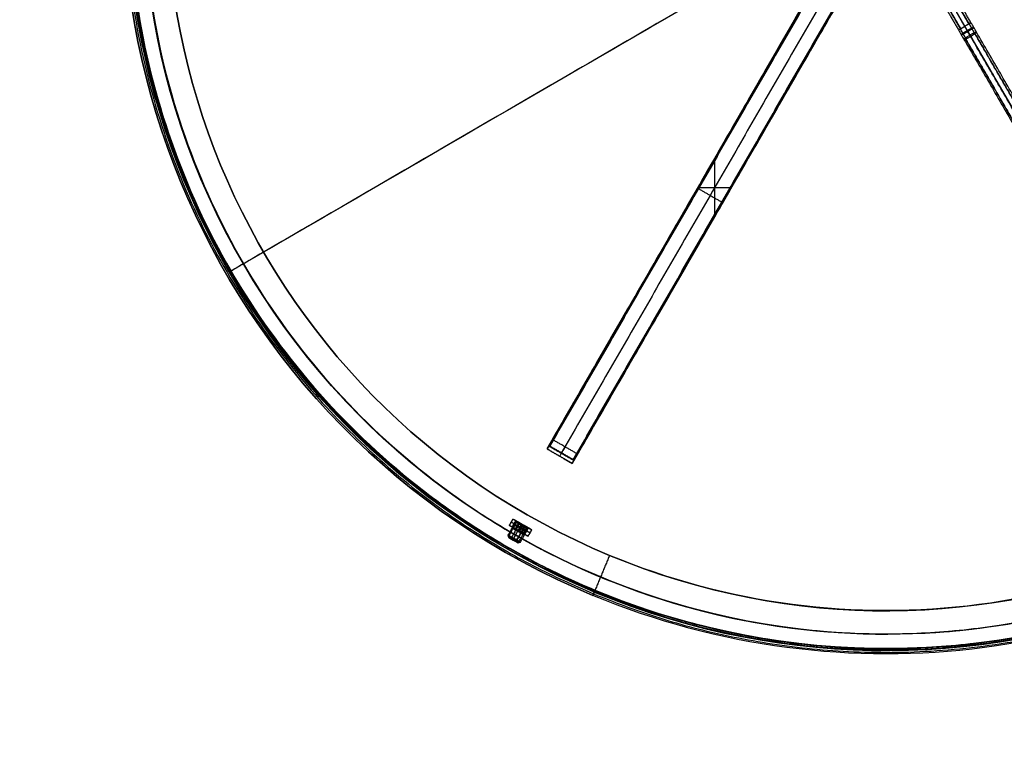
# Model space of a CAD drawing. Header units: millimetres. Extents: x -1649 to 240, y -242 to 238.
# Tile 38 of 256: x -240 to 33, y -242 to -38. Entities that reach past the tile are written whole.
import ezdxf

# ---------------------------------------------------------------- set-up
doc = ezdxf.new("R2010")
doc.units = ezdxf.units.MM
for name, color, linetype, true_color in [('BOMBILLA', 7, 'Continuous', 0xfff700), ('NEGRO', 7, 'Continuous', 0x292828), ('PANTALLA', 7, 'Continuous', 0xffffff)]:
    doc.layers.add(name, color=color, linetype=linetype, true_color=true_color)

# ---------------------------------------------------------------- blocks, each defined once
blk = doc.blocks.new('DOME M 29914')
at = {"layer": 'NEGRO', "extrusion": (0, 0, -1)}
for centre, radius, start, end in [((-12.5, 0, -253.25), 211.5, 292.5907, 112.5907), ((-12.5, 0, -253.5), 210, 329.8579, 149.8579), ((-12.5, 0, -253.25), 210.5, 292.5907, 112.5907), ((-12.5, 0, -253.5), 206, 329.8579, 149.8579), ((-12.5, 0, -247), 199.5, 292.5907, 112.5907), ((-12.5, 0, -258.5), 211.5, 292.5907, 112.5907), ((-12.5, 0, -248), 210.5, 292.5907, 112.5907), ((-12.5, 0, -258.5), 210.5, 292.5907, 112.5907), ((-12.5, 0, -259.5), 210, 329.8579, 149.8579), ((-12.5, 0, -247.5), 199.5, 292.5907, 112.5907), ((-12.5, 0, -259.5), 206, 329.8579, 149.8579), ((-12.5, 0, -248), 211.5, 112.5907, 292.5907), ((-12.5, 0, -258.5), 211.5, 112.5907, 292.5907), ((-12.5, 0, -253.25), 211.5, 112.5907, 292.5907), ((-12.5, 0, -258.5), 210.5, 112.5907, 292.5907), ((-12.5, 0, -253.25), 210.5, 112.5907, 292.5907), ((-12.5, 0, -247.5), 199.5, 112.5907, 292.5907), ((-12.5, 0, -247), 199.5, 112.5907, 292.5907), ((-12.5, 0, -259.5), 210, 149.8579, 329.8579), ((-12.5, 0, -253.5), 210, 149.8579, 329.8579), ((-12.5, 0, -259.5), 206, 149.8579, 329.8579), ((-12.5, 0, -253.5), 206, 149.8579, 329.8579)]:
    blk.add_arc(centre, radius, start, end, dxfattribs=at)
at = {"layer": 'NEGRO'}
for centre, radius, start, end in [((12.5, 0, 248), 211.5, 67.4093, 247.4093), ((12.5, 0, 246.5), 210, 67.4093, 247.4093), ((12.5, 0, 247.5), 210, 67.4093, 210.1421), ((12.5, 0, 247.5), 210, 67.4093, 210.1421), ((12.5, 0, 247.5), 206, 30.1421, 210.1421), ((12.5, 0, 246.5), 199.5, 67.4093, 247.4093), ((12.5, 0, 248), 210.5, 247.4093, 67.4093), ((12.5, 0, 246.5), 210, 247.4093, 67.4093), ((12.5, 0, 246.5), 199.5, 247.4093, 67.4093), ((12.5, 0, 247.5), 210, 247.4093, 30.1421), ((12.5, 0, 247.5), 210, 247.4093, 30.1421), ((12.5, 0, 247.5), 206, 210.1421, 30.1421), ((12.5, 0, 247.5), 210, 210.1421, 247.4093), ((12.5, 0, 247.5), 210, 210.1421, 247.4093)]:
    blk.add_arc(centre, radius, start, end, dxfattribs=at)
at = {"layer": 'NEGRO', "extrusion": (-0.502147, 0.864782, 9.92954e-17)}
blk.add_arc((-10.81, 259.5, -49.76), 2, 0, 90, dxfattribs=at)
at = {"layer": 'NEGRO', "extrusion": (0.502147, -0.864782, 9.92954e-17)}
blk.add_arc((10.81, 259.5, 49.76), 2, 180, 270, dxfattribs=at)
at = {"layer": 'NEGRO', "extrusion": (-0.502147, 0.864782, 1.63262e-27)}
blk.add_arc((-10.81, 259.5, -49.76), 2, 90, 180, dxfattribs=at)
at = {"layer": 'NEGRO', "extrusion": (-0.502147, 0.864782, -2.66622e-11)}
blk.add_arc((-10.81, 259.5, -49.76), 2, 180, 270, dxfattribs=at)
at = {"layer": 'NEGRO', "extrusion": (0.864782, 0.502147, 1.07482e-09)}
blk.add_arc((-49.76, 229.5, 10.81), 32, 90, 95.7899, dxfattribs=at)
at = {"layer": 'NEGRO', "extrusion": (-0.864782, -0.502147, -8.56e-10)}
blk.add_arc((49.76, 229.5, -10.81), 28, 84.2101, 90, dxfattribs=at)
at = {"layer": 'NEGRO', "extrusion": (-0.864782, -0.502147, 1.31122e-09)}
blk.add_arc((49.76, 229.5, -12.81), 30, 84.2101, 90, dxfattribs=at)
at = {"layer": 'NEGRO', "extrusion": (0.864782, 0.502147, 6.93313e-10)}
blk.add_arc((-49.76, 229.5, 8.81), 30, 90, 95.7899, dxfattribs=at)
at = {"layer": 'NEGRO', "extrusion": (0.499585, -0.860371, -0.100881)}
blk.add_arc((10.81, 263.35, 26.35), 2, 180, 270, dxfattribs=at)
at = {"layer": 'NEGRO', "extrusion": (-0.499585, 0.860371, 0.100881)}
for start, end in [(0, 90), (180, 270), (90, 180)]:
    blk.add_arc((-10.81, 263.35, -26.35), 2, start, end, dxfattribs=at)
at = {"layer": 'NEGRO', "extrusion": (0.866025, -0.5, -8.7767e-17)}
blk.add_arc((-171.71, 22.5, 6.83), 3, 90, 180, dxfattribs=at)
at = {"layer": 'NEGRO', "extrusion": (0.866025, -0.5, 0)}
blk.add_arc((-171.71, 22.5, 10.83), 3, 90, 180, dxfattribs=at)
at = {"layer": 'NEGRO', "extrusion": (-0.866025, 0.5, -2.83488e-11)}
blk.add_arc((171.71, 22.5, -14.83), 3, 360, 90, dxfattribs=at)
at = {"layer": 'NEGRO', "extrusion": (-0.49785, -0.867263, -6.98296e-15)}
for centre, radius, start in [((10.84, 253.5, 196.28), 3, 90), ((10.84, 253.5, 196.28), 2.03, 360), ((10.84, 253.5, 196.65), 1.65, 0)]:
    blk.add_arc(centre, radius, start, 180, dxfattribs=at)
at = {"layer": 'NEGRO', "extrusion": (-0.49785, -0.867263, -2.00229e-16)}
blk.add_arc((10.84, 253.5, 196.28), 2, 113.3345, 293.3345, dxfattribs=at)
at = {"layer": 'NEGRO', "extrusion": (-0.49785, -0.867263, 6.98296e-15)}
blk.add_arc((10.84, 253.5, 196.28), 2.02, 180, 0, dxfattribs=at)
at = {"layer": 'NEGRO', "extrusion": (0.49785, 0.867263, 0)}
for centre, radius, start, end in [((-10.84, 253.5, -198.28), 3, 0, 90), ((-10.84, 253.5, -198.53), 2, 246.6655, 66.6655), ((-10.84, 253.5, -198.28), 1.65, 180, 0), ((-10.84, 253.5, -198.28), 1.65, 0, 180), ((-10.84, 253.5, -197.46), 1.65, 180, 360), ((-10.84, 253.5, -197.46), 1.65, 0, 180), ((-10.84, 253.5, -198.53), 2, 66.6655, 246.6655), ((-10.84, 253.5, -196.46), 1.84, 180, 360), ((-10.84, 253.5, -196.46), 1.84, 0, 180), ((-10.84, 253.5, -196.65), 1.65, 180, 0), ((-10.84, 253.5, -198.28), 3, 90, 180), ((-10.84, 253.5, -201.03), 1.75, 246.6655, 66.6655), ((-10.84, 253.5, -201.03), 1.75, 66.6655, 246.6655)]:
    blk.add_arc(centre, radius, start, end, dxfattribs=at)
at = {"layer": 'NEGRO', "extrusion": (-0.49785, -0.867263, 0)}
for start, end in [(90, 180), (0, 90)]:
    blk.add_arc((10.84, 253.5, 197.28), 3, start, end, dxfattribs=at)
at = {"layer": 'NEGRO', "extrusion": (-0.49785, -0.867263, -2.05467e-14)}
blk.add_arc((10.84, 253.5, 196.28), 2, 293.3345, 113.3345, dxfattribs=at)
at = {"layer": 'NEGRO', "extrusion": (-0.49785, -0.867263, -2.35829e-15)}
blk.add_arc((10.84, 253.5, 196.28), 3, 0, 90, dxfattribs=at)
at = {"layer": 'NEGRO', "extrusion": (0.49785, 0.867263, -9.05263e-15)}
blk.add_arc((-10.84, 253.5, -200.78), 2, 246.6655, 66.6655, dxfattribs=at)
at = {"layer": 'NEGRO', "extrusion": (0.49785, 0.867263, 1.73923e-14)}
blk.add_arc((-10.84, 253.5, -201.28), 1.5, 246.6655, 66.6655, dxfattribs=at)
at = {"layer": 'NEGRO', "extrusion": (0.49785, 0.867263, 1.08136e-15)}
blk.add_arc((-10.84, 253.5, -201.28), 1.5, 66.6655, 246.6655, dxfattribs=at)
at = {"layer": 'NEGRO', "extrusion": (-0.49785, -0.867263, 8.59759e-15)}
blk.add_arc((10.84, 253.5, 200.78), 2, 293.3345, 113.3345, dxfattribs=at)
at = {"layer": 'NEGRO', "extrusion": (0.923272, -0.384146, 2.37574e-13)}
blk.add_arc((-205.2, 248, 11.54), 1.5, 180, 270, dxfattribs=at)
at = {"layer": 'NEGRO', "extrusion": (-0.923272, 0.384146, -6.12323e-17)}
blk.add_arc((205.2, 248, -11.54), 0.5, 270, 0, dxfattribs=at)
at = {"layer": 'NEGRO'}
for points, weights in [([(93.58, 194.87, 246.94), (-296.15, 357.02, 246.94), (-458.31, -32.71, 246.94), (-68.58, -194.87, 246.94)], [0.816490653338, 0.272163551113, 0.272163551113, 0.816490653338]), ([(93.31, 194.21, 247.65), (-295.12, 355.83, 247.65), (-456.73, -32.6, 247.65), (-68.31, -194.21, 247.65)], [0.816490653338, 0.272163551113, 0.272163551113, 0.816490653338]), ([(-68.58, -194.87, 246.94), (321.15, -357.02, 246.94), (483.31, 32.71, 246.94), (93.58, 194.87, 246.94)], [0.816490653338, 0.272163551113, 0.272163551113, 0.816490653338]), ([(-68.31, -194.21, 247.65), (320.12, -355.83, 247.65), (481.73, 32.6, 247.65), (93.31, 194.21, 247.65)], [0.816490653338, 0.272163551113, 0.272163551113, 0.816490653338]), ([(36.83, -37.91, 259.46), (36.8, -37.86, 258.29), (36.06, -38.24, 257.46), (35.04, -38.83, 257.46)], [0.955967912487, 0.769303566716, 0.769303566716, 0.955967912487]), ([(35.15, -39, 261.46), (36.16, -38.41, 261.46), (36.85, -37.96, 260.63), (36.83, -37.91, 259.46)], [0.955967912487, 0.769303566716, 0.769303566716, 0.955967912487]), ([(37.15, -39.63, 260.75), (36.62, -38.72, 260.86), (36.09, -37.81, 260.91), (35.56, -36.89, 260.91)], [0.816490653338, 0.815795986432, 0.815795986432, 0.816490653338]), ([(37.01, -39.39, 257.94), (36.52, -38.56, 258.04), (36.04, -37.73, 258.09), (35.56, -36.89, 258.09)], [0.816490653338, 0.815795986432, 0.815795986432, 0.816490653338]), ([(34.7, -41.05, 260.75), (34.17, -40.14, 260.86), (33.64, -39.23, 260.91), (33.11, -38.31, 260.91)], [0.816490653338, 0.815795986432, 0.815795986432, 0.816490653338]), ([(34.56, -40.81, 257.94), (34.08, -39.98, 258.04), (33.6, -39.15, 258.09), (33.11, -38.31, 258.09)], [0.816490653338, 0.815795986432, 0.815795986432, 0.816490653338]), ([(35.04, -38.83, 257.46), (34.03, -39.41, 257.46), (33.34, -39.87, 258.29), (33.37, -39.92, 259.46)], [0.955967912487, 0.769303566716, 0.769303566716, 0.955967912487]), ([(33.37, -39.92, 259.46), (33.4, -39.97, 260.63), (34.13, -39.59, 261.46), (35.15, -39, 261.46)], [0.955967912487, 0.769303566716, 0.769303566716, 0.955967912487])]:
    blk.add_rational_spline(points, weights, degree=3, dxfattribs=at)
for points in [[(-81.44, -154.71, 0.5), (3.01, -8.44, 0.5)], [(3.01, -8.44, 13), (-81.44, -154.71, 13)], [(-79.94, -152.11, 25.5), (3.01, -8.44, 25.5)], [(-80.75, -154.01), (1.75, -11.12)], [(1.75, -11.12, 0.5), (-80.75, -154.01, 0.5)], [(-80.75, -154.01, 0.25), (1.75, -11.12, 0.25)], [(5, -12.99, 0.5), (-77.5, -155.88, 0.5)], [(5, -12.99), (-77.5, -155.88)], [(9.94, -12.44, 0.5), (-74.51, -158.71, 0.5)], [(9.94, -12.44, 13), (-74.51, -158.71, 13)], [(9.94, -12.44, 25.5), (-73.01, -156.11, 25.5)], [(8.25, -14.87), (-74.25, -157.76)], [(-74.25, -157.76, 0.5), (8.25, -14.87, 0.5)], [(8.25, -14.87, 0.25), (-74.25, -157.76, 0.25)], [(31.26, -29.78, 257.95), (35.43, -36.97, 257.95)], [(35.56, -36.89, 260.91), (31.37, -29.68, 260.91)], [(36.06, -36.6, 259.5), (31.8, -29.26, 259.5)], [(28.35, -31.27, 259.5), (32.61, -38.61, 259.5)], [(28.93, -31.11, 260.91), (33.11, -38.31, 260.91)], [(33.24, -38.24, 257.95), (29.06, -31.05, 257.95)], [(30.19, -30.47, 261.5), (34.33, -37.6, 261.5)], [(34.33, -37.6, 257.5), (30.19, -30.47, 257.5)], [(87.41, -132.09, 247.39), (34.45, -40.89, 258.08)], [(88.71, -131.25, 246.66), (35.75, -40.05, 257.36)], [(35.96, -40.39, 261.34), (88.91, -131.6, 250.64)], [(37.01, -39.39, 257.94), (89.96, -130.59, 247.25)], [(90.11, -130.84, 250.06), (37.15, -39.63, 260.75)], [(90.54, -130.42, 248.65), (37.58, -39.22, 259.35)], [(34.12, -41.22, 259.35), (87.08, -132.43, 248.65)], [(34.58, -41.11, 260.61), (87.54, -132.31, 249.92)], [(-35, -74.28, 25.5), (-35, -90.28, 25.5)], [(-39.22, -81.58, 0.5), (-39.22, -81.58, 25.5)], [(-39.62, -82.28, 25.5), (-30.38, -82.28, 25.5)], [(-39.5, -82.56, 0.5), (-39.5, -82.56)], [(-39.5, -82.56, 0.5), (-33, -86.31, 0.5)], [(-39.5, -82.56), (-33, -86.31)], [(-33, -86.31), (-33, -86.31, 0.5)], [(-32.29, -85.58, 0.5), (-32.29, -85.58, 25.5)], [(-165.65, -103.44, 247.5), (-169.1, -105.45, 247.5)], [(-165.65, -103.44, 247.5), (-165.65, -103.44, 259.5)], [(-169.1, -105.45, 259.5), (-169.1, -105.45, 247.5)], [(-141.92, -126.32, 247.5), (-141.92, -126.32, 246.5)], [(-150.43, -133.28, 258.5), (-150.43, -133.28, 248)], [(-151.2, -133.92, 258.5), (-151.2, -133.92, 248)], [(-73.01, -156.11, 25.5), (-79.94, -152.11, 25.5)], [(-81.44, -154.71, 22.5), (-81.44, -154.71, 0.5)], [(-74.51, -158.71, 0.5), (-81.44, -154.71, 0.5)], [(-74.51, -158.71, 22.5), (-81.44, -154.71, 22.5)], [(-81.44, -154.71, 11.5), (-74.51, -158.71, 11.5)], [(-80.89, -153.76, 24.82), (-73.97, -157.76, 24.82)], [(-74.25, -157.76), (-80.75, -154.01)], [(-80.75, -154.01), (-80.75, -154.01, 0.5)], [(-80.75, -154.01, 0.5), (-74.25, -157.76, 0.5)], [(-74.25, -157.76, 0.25), (-80.75, -154.01, 0.25)], [(-77.98, -156.71, 22.5), (-77.98, -156.71, 0.5)], [(-77.5, -155.88), (-77.5, -155.88, 0.5)], [(-74.25, -157.76, 0.5), (-74.25, -157.76)], [(-74.51, -158.71, 0.5), (-74.51, -158.71, 22.5)], [(-92.22, -178.57, 254.05), (-89.98, -174.66, 254.05)], [(-91.91, -175.86, 247.5), (-90.92, -174.13, 247.5)], [(-90.92, -174.13, 253.5), (-91.91, -175.86, 253.5)], [(-91.91, -175.86, 250.5), (-90.92, -174.13, 250.5)], [(-90.15, -174.56, 255.62), (-91.15, -176.3, 255.62)], [(-90.92, -174.13, 247.5), (-90.92, -174.13, 253.5)], [(-85.71, -177.11, 247.5), (-90.92, -174.13, 247.5)], [(-90.92, -174.13, 252.03), (-89.52, -174.93, 252.03)], [(-89.93, -175.12, 253.5), (-90.07, -174.61, 253.5)], [(-95.85, -175.2, 259.5), (-95.85, -175.2, 247.5)], [(-91.98, -178.7, 252.36), (-89.74, -174.8, 252.36)], [(-91.91, -175.86, 253.5), (-91.91, -175.86, 247.5)], [(-91.91, -175.86, 247.5), (-86.71, -178.85, 247.5)], [(-91.91, -175.86, 252.03), (-89.96, -176.99, 252.03)], [(-91.41, -174.99, 247.5), (-91.41, -174.99, 253.5)], [(-86.21, -177.98, 247.5), (-91.41, -174.99, 247.5)], [(-89, -175.23, 255.34), (-91.24, -179.13, 255.34)], [(-90.74, -176.53, 253.5), (-89.93, -175.12, 253.5)], [(-90.7, -179.44, 251.51), (-88.46, -175.54, 251.51)], [(-90.22, -176.83, 252.22), (-89.41, -175.42, 252.22)], [(-90.22, -176.83, 254.78), (-89.41, -175.42, 254.78)], [(-89.2, -175.11, 253.31), (-90.2, -176.85, 253.31)], [(-90.2, -176.85, 253.31), (-88.58, -177.77, 254.11)], [(-90.04, -176.94, 252.89), (-90.2, -176.85, 253.31)], [(-90.12, -176.89, 253.1), (-89.12, -175.16, 253.1)], [(-88.5, -177.82, 253.9), (-90.12, -176.89, 253.1)], [(-90.04, -176.94, 252.89), (-89.04, -175.2, 252.89)], [(-88.43, -177.86, 253.69), (-90.04, -176.94, 252.89)], [(-89.91, -174.71, 252.71), (-89.12, -175.16, 253.1)], [(-89.87, -179.92, 251.66), (-87.63, -176.02, 251.66)], [(-89.76, -179.98, 255.28), (-87.52, -176.08, 255.28)], [(-89.7, -175.98, 253.31), (-88.09, -176.9, 254.11)], [(-89.7, -175.98, 253.31), (-89.54, -176.07, 252.89)], [(-89.54, -176.07, 252.89), (-87.93, -177, 253.69)], [(-89.41, -175.42, 252.22), (-89.43, -174.98, 251.93)], [(-89.41, -175.42, 254.78), (-89.43, -174.98, 255.07)], [(-88.39, -175.58, 253.71), (-89.39, -177.31, 253.71)], [(-89.23, -177.4, 253.29), (-89.39, -177.31, 253.71)], [(-88.31, -175.62, 256.5), (-89.31, -177.36, 256.5)], [(-88.31, -175.62, 247.5), (-89.31, -177.36, 247.5)], [(-89.31, -177.36, 256.5), (-89.31, -177.36, 255.15)], [(-89.31, -177.36, 251.85), (-89.31, -177.36, 247.5)], [(-88.24, -175.67, 253.29), (-89.23, -177.4, 253.29)], [(-89.2, -175.11, 253.31), (-87.59, -176.04, 254.11)], [(-89.04, -175.2, 252.89), (-89.2, -175.11, 253.31)], [(-89.2, -180.3, 252.25), (-86.96, -176.4, 252.25)], [(-87.43, -176.13, 253.69), (-89.04, -175.2, 252.89)], [(-89.03, -177.52, 251.88), (-88.22, -176.11, 251.88)], [(-89.03, -177.52, 255.12), (-88.22, -176.11, 255.12)], [(-89, -175.23, 255.34), (-88.39, -175.58, 253.71)], [(-88.86, -180.5, 253.92), (-86.62, -176.59, 253.92)], [(-87.59, -176.04, 254.11), (-88.58, -177.77, 254.11)], [(-88.5, -177.82, 253.9), (-87.51, -176.08, 253.9)], [(-87.43, -176.13, 253.69), (-88.43, -177.86, 253.69)], [(-88.31, -175.62, 256.5), (-88.31, -175.62, 255.52)], [(-88.31, -175.62, 251.48), (-88.31, -175.62, 247.5)], [(-88.24, -175.67, 253.29), (-87.63, -176.02, 251.66)], [(-88.22, -176.11, 251.88), (-87.97, -175.82, 251.51)], [(-88.22, -176.11, 255.12), (-87.97, -175.82, 255.49)], [(-88.09, -176.9, 254.11), (-87.93, -177, 253.69)], [(-88.05, -178.08, 252.72), (-87.24, -176.67, 252.72)], [(-88.05, -178.08, 254.28), (-87.24, -176.67, 254.28)], [(-87.07, -176.77, 253.5), (-87.88, -178.18, 253.5)], [(-86.66, -176.57, 255.82), (-87.66, -178.3, 255.82)], [(-87.59, -176.04, 254.11), (-87.43, -176.13, 253.69)], [(-87.51, -176.08, 253.9), (-86.72, -176.54, 254.29)], [(-87.24, -176.67, 252.72), (-86.77, -176.51, 252.55)], [(-87.24, -176.67, 254.28), (-86.77, -176.51, 254.45)], [(-87.11, -176.31, 252.03), (-85.71, -177.11, 252.03)], [(-86.56, -176.63, 253.5), (-87.07, -176.77, 253.5)], [(-86.71, -178.85, 253.5), (-85.71, -177.11, 253.5)], [(-85.71, -177.11, 247.5), (-86.71, -178.85, 247.5)], [(-86.71, -178.85, 250.5), (-85.71, -177.11, 250.5)], [(-85.71, -177.11, 253.5), (-85.71, -177.11, 247.5)], [(-97.95, -178.61, 259.5), (-97.95, -178.61, 247.5)], [(-92.05, -179.24, 253.91), (-92.22, -178.57, 254.05)], [(-92, -179.27, 252.91), (-89.61, -180.64, 254.09)], [(-91.87, -179.34, 252.65), (-91.98, -178.7, 252.36)], [(-91.24, -179.13, 255.34), (-91.32, -179.66, 254.88)], [(-91.32, -179.66, 254.88), (-90.29, -180.25, 252.12)], [(-90.91, -179.89, 252.01), (-90.7, -179.44, 251.51)], [(-90.29, -180.25, 252.12), (-89.87, -179.92, 251.66)], [(-90.21, -180.3, 254.83), (-89.76, -179.98, 255.28)], [(-88.67, -177.73, 252.03), (-86.71, -178.85, 252.03)], [(-88.58, -177.77, 254.11), (-88.43, -177.86, 253.69)], [(-86.71, -178.85, 247.5), (-86.71, -178.85, 253.5)], [(-86.21, -177.98, 247.5), (-86.21, -177.98, 253.5)], [(-89.79, -180.54, 252.57), (-89.2, -180.3, 252.25)], [(-89.53, -180.69, 253.81), (-88.86, -180.5, 253.92)], [(-64.14, -184.19, 246.5), (-68.17, -193.89, 246.5)], [(-64.14, -184.19, 247.5), (-68.17, -193.89, 247.5)], [(-64.14, -184.19, 246.5), (-64.14, -184.19, 247.5)], [(-68.36, -194.35, 258.5), (-68.75, -195.27, 258.5)], [(-68.75, -195.27, 258.5), (-68.75, -195.27, 248)], [(-68.36, -194.35, 248), (-68.36, -194.35, 258.5)], [(31.74, -198.57, 247.5), (31.74, -198.57, 246.5)], [(32.8, -209.52, 258.5), (32.8, -209.52, 248)], [(32.9, -210.51, 258.5), (32.9, -210.51, 248)]]:
    blk.add_open_spline(points, degree=1, dxfattribs=at)
at = {"layer": 'PANTALLA', "extrusion": (0, 0, -1)}
for radius in [210, 206]:
    blk.add_arc((-12.5, 0, -259.5), radius, 59.8579, 239.8579, dxfattribs=at)
at = {"layer": 'PANTALLA'}
for radius in [210, 206]:
    blk.add_arc((12.5, 0, 259.5), radius, 120.1421, 300.1421, dxfattribs=at)
at = {"layer": 'PANTALLA', "extrusion": (0.864782, 0.502147, 3.04917e-17)}
for radius in [210, 206]:
    blk.add_arc((-6.28, 259.5, 10.81), radius, 0, 180, dxfattribs=at)
at = {"layer": 'PANTALLA', "extrusion": (0.502147, -0.864782, 0)}
for radius, start, end in [(210, 358.5434, 180), (206, 358.5151, 180), (206, 180, 181.4849), (210, 180, 181.4566)]:
    blk.add_arc((10.81, 259.5, 6.28), radius, start, end, dxfattribs=at)
at = {"layer": 'PANTALLA'}
for points, knots in [([(-152.23, 130.13, 254.16), (-148.43, 134.95, 254.16), (-144.42, 139.59, 254.16), (-136, 148.52, 254.16), (-131.59, 152.8, 254.16), (-124.71, 158.91, 254.16), (-122.38, 160.9, 254.16), (-117.62, 164.77, 254.16), (-115.2, 166.66, 254.16), (-111.5, 169.4, 254.16), (-110.26, 170.3, 254.16), (-107.76, 172.08, 254.16), (-106.5, 172.95, 254.16), (-103.96, 174.67, 254.16), (-102.68, 175.52, 254.16), (-100.75, 176.77, 254.16), (-100.1, 177.18, 254.16), (-98.8, 178, 254.16), (-98.15, 178.4, 254.16), (-97.5, 178.81, 254.16), (-96.74, 179.27, 254.16), (-95.98, 179.73, 254.16), (-94.45, 180.65, 254.16), (-93.69, 181.1, 254.16), (-92.92, 181.55, 254.16), (-92.15, 181.99, 254.16), (-91.37, 182.43, 254.16), (-89.82, 183.31, 254.16), (-89.05, 183.74, 254.16), (-88.27, 184.17, 254.16), (-87.59, 184.54, 254.16), (-86.92, 184.9, 254.16), (-85.57, 185.62, 254.16), (-84.89, 185.98, 254.16), (-82.84, 187.04, 254.16), (-81.48, 187.73, 254.16), (-78.72, 189.08, 254.16), (-77.34, 189.74, 254.16), (-74.56, 191.04, 254.16), (-73.16, 191.67, 254.16), (-68.94, 193.51, 254.16), (-66.11, 194.68, 254.16), (-60.38, 196.9, 254.16), (-57.5, 197.94, 254.16), (-48.78, 200.88, 254.16), (-42.88, 202.59, 254.16), (-30.95, 205.48, 254.16), (-24.93, 206.66, 254.16), (-18.86, 207.58, 254.16), (-11.78, 208.65, 254.16), (-4.66, 209.35, 254.16), (9.64, 210.03, 254.16), (16.8, 210.01, 254.16), (38.24, 208.84, 254.16), (52.42, 206.6, 254.16), (66.27, 202.93, 254.16), (80.1, 199.27, 254.16), (93.52, 194.2, 254.16), (112.72, 184.6, 254.16), (118.95, 181.08, 254.16), (131.02, 173.42, 254.16), (136.86, 169.28, 254.16), (142.47, 164.86, 254.16), (152.84, 156.68, 254.16), (162.42, 147.55, 254.16), (179.72, 127.6, 254.16), (187.42, 116.83, 254.16), (194.05, 105.42, 254.16), (200.68, 94, 254.16), (206.21, 81.98, 254.16), (214.96, 57.06, 254.16), (218.15, 44.22, 254.16), (220.11, 31.16, 254.16), (221.17, 24.09, 254.16), (221.87, 16.97, 254.16), (222.54, 2.69, 254.16), (222.51, -4.47, 254.16), (221.32, -25.9, 254.16), (219.07, -40.07, 254.16), (215.4, -53.9, 254.16), (211.72, -67.74, 254.16), (206.64, -81.17, 254.16), (197.02, -100.37, 254.16), (193.49, -106.6, 254.16), (185.82, -118.68, 254.16), (181.67, -124.52, 254.16), (177.23, -130.13, 254.16), (173.43, -134.95, 254.16), (169.42, -139.59, 254.16), (161, -148.52, 254.16), (156.59, -152.8, 254.16), (149.71, -158.91, 254.16), (147.38, -160.9, 254.16), (142.62, -164.77, 254.16), (140.2, -166.66, 254.16), (136.5, -169.4, 254.16), (135.26, -170.3, 254.16), (132.76, -172.08, 254.16), (131.5, -172.95, 254.16), (128.96, -174.67, 254.16), (127.68, -175.52, 254.16), (125.75, -176.77, 254.16), (125.1, -177.18, 254.16), (123.8, -178, 254.16), (123.15, -178.4, 254.16), (122.5, -178.81, 254.16), (121.74, -179.27, 254.16), (120.98, -179.73, 254.16), (119.45, -180.65, 254.16), (118.69, -181.1, 254.16), (117.92, -181.55, 254.16), (117.15, -181.99, 254.16), (116.37, -182.43, 254.16), (114.82, -183.31, 254.16), (114.05, -183.74, 254.16), (113.27, -184.17, 254.16), (112.59, -184.54, 254.16), (111.92, -184.9, 254.16), (110.57, -185.62, 254.16), (109.89, -185.98, 254.16), (107.84, -187.04, 254.16), (106.48, -187.73, 254.16), (103.72, -189.08, 254.16), (102.34, -189.74, 254.16), (99.56, -191.04, 254.16), (98.16, -191.67, 254.16), (93.94, -193.51, 254.16), (91.11, -194.68, 254.16), (85.38, -196.9, 254.16), (82.5, -197.94, 254.16), (73.78, -200.88, 254.16), (67.88, -202.59, 254.16), (55.95, -205.48, 254.16), (49.93, -206.66, 254.16), (43.86, -207.58, 254.16), (36.78, -208.65, 254.16), (29.66, -209.35, 254.16), (15.36, -210.03, 254.16), (8.2, -210.01, 254.16), (-13.24, -208.84, 254.16), (-27.42, -206.6, 254.16), (-41.27, -202.93, 254.16), (-55.1, -199.27, 254.16), (-68.52, -194.2, 254.16), (-87.72, -184.6, 254.16), (-93.95, -181.08, 254.16), (-106.02, -173.42, 254.16), (-111.86, -169.28, 254.16), (-117.47, -164.86, 254.16), (-127.84, -156.68, 254.16), (-137.42, -147.55, 254.16), (-154.72, -127.6, 254.16), (-162.42, -116.83, 254.16), (-169.05, -105.42, 254.16), (-175.68, -94, 254.16), (-181.21, -81.98, 254.16), (-189.96, -57.06, 254.16), (-193.15, -44.22, 254.16), (-195.11, -31.16, 254.16), (-196.17, -24.09, 254.16), (-196.87, -16.97, 254.16), (-197.54, -2.69, 254.16), (-197.51, 4.47, 254.16), (-196.32, 25.9, 254.16), (-194.07, 40.07, 254.16), (-190.4, 53.9, 254.16), (-186.72, 67.74, 254.16), (-181.64, 81.17, 254.16), (-172.02, 100.37, 254.16), (-168.49, 106.6, 254.16), (-160.82, 118.68, 254.16), (-156.67, 124.52, 254.16), (-152.23, 130.13, 254.16)], [0, 0, 0, 0, 18.411041, 18.411041, 36.822081, 36.822081, 46.026496, 46.026496, 55.23091, 55.23091, 59.832979, 59.832979, 64.435048, 64.435048, 69.037117, 69.037117, 71.338109, 71.338109, 73.639152, 73.639152, 73.639152, 76.308455, 76.308455, 78.977839, 78.977839, 78.977839, 81.647142, 81.647142, 84.316526, 84.316526, 84.316526, 86.61742, 86.61742, 88.918366, 88.918366, 93.520448, 93.520448, 98.12253, 98.12253, 102.724612, 102.724612, 111.929052, 111.929052, 121.133492, 121.133492, 139.544585, 139.544585, 157.955677, 157.955677, 157.955677, 179.434085, 179.434085, 200.912493, 200.912493, 243.897399, 243.897399, 243.897399, 286.850818, 286.850818, 308.313513, 308.313513, 329.776207, 329.776207, 329.776207, 369.416201, 369.416201, 409.056195, 409.056195, 409.056195, 448.696188, 448.696188, 488.336182, 488.336182, 488.336182, 509.798877, 509.798877, 531.261571, 531.261571, 574.21499, 574.21499, 574.21499, 617.199897, 617.199897, 638.678304, 638.678304, 660.156712, 660.156712, 660.156712, 678.567753, 678.567753, 696.978793, 696.978793, 706.183208, 706.183208, 715.387622, 715.387622, 719.989691, 719.989691, 724.59176, 724.59176, 729.193829, 729.193829, 731.494821, 731.494821, 733.795864, 733.795864, 733.795864, 736.465167, 736.465167, 739.134551, 739.134551, 739.134551, 741.803854, 741.803854, 744.473238, 744.473238, 744.473238, 746.774132, 746.774132, 749.075078, 749.075078, 753.67716, 753.67716, 758.279242, 758.279242, 762.881324, 762.881324, 772.085764, 772.085764, 781.290204, 781.290204, 799.701297, 799.701297, 818.112389, 818.112389, 818.112389, 839.590797, 839.590797, 861.069205, 861.069205, 904.054111, 904.054111, 904.054111, 947.00753, 947.00753, 968.470225, 968.470225, 989.932919, 989.932919, 989.932919, 1029.572913, 1029.572913, 1069.212907, 1069.212907, 1069.212907, 1108.8529, 1108.8529, 1148.492894, 1148.492894, 1148.492894, 1169.955589, 1169.955589, 1191.418283, 1191.418283, 1234.371702, 1234.371702, 1234.371702, 1277.356609, 1277.356609, 1298.835016, 1298.835016, 1320.313424, 1320.313424, 1320.313424, 1320.313424]), ([(-149.09, 127.66, 254.16), (-145.37, 132.37, 254.16), (-141.43, 136.92, 254.16), (-133.19, 145.67, 254.16), (-128.87, 149.86, 254.16), (-122.14, 155.85, 254.16), (-119.85, 157.8, 254.16), (-115.19, 161.59, 254.16), (-112.82, 163.44, 254.16), (-109.2, 166.13, 254.16), (-107.99, 167.01, 254.16), (-105.54, 168.75, 254.16), (-104.3, 169.61, 254.16), (-101.81, 171.29, 254.16), (-100.56, 172.12, 254.16), (-98.67, 173.35, 254.16), (-98.04, 173.75, 254.16), (-96.77, 174.55, 254.16), (-96.13, 174.95, 254.16), (-95.49, 175.35, 254.16), (-94.73, 175.81, 254.16), (-93.97, 176.27, 254.16), (-92.44, 177.19, 254.16), (-91.68, 177.64, 254.16), (-90.91, 178.09, 254.16), (-90.14, 178.53, 254.16), (-89.37, 178.97, 254.16), (-87.82, 179.85, 254.16), (-87.04, 180.28, 254.16), (-86.26, 180.71, 254.16), (-85.6, 181.07, 254.16), (-84.94, 181.42, 254.16), (-83.61, 182.13, 254.16), (-82.94, 182.48, 254.16), (-80.94, 183.52, 254.16), (-79.6, 184.19, 254.16), (-76.91, 185.52, 254.16), (-75.55, 186.16, 254.16), (-72.82, 187.43, 254.16), (-71.45, 188.05, 254.16), (-67.33, 189.85, 254.16), (-64.55, 191, 254.16), (-58.94, 193.16, 254.16), (-56.12, 194.19, 254.16), (-47.57, 197.07, 254.16), (-41.8, 198.74, 254.16), (-30.11, 201.56, 254.16), (-24.21, 202.72, 254.16), (-18.27, 203.62, 254.16), (-11.33, 204.67, 254.16), (-4.34, 205.36, 254.16), (9.69, 206.03, 254.16), (16.71, 206.01, 254.16), (37.75, 204.86, 254.16), (51.66, 202.66, 254.16), (65.24, 199.06, 254.16), (78.81, 195.47, 254.16), (91.97, 190.5, 254.16), (110.81, 181.09, 254.16), (116.92, 177.63, 254.16), (128.76, 170.12, 254.16), (134.49, 166.06, 254.16), (140, 161.72, 254.16), (150.17, 153.7, 254.16), (159.56, 144.74, 254.16), (176.54, 125.17, 254.16), (184.08, 114.61, 254.16), (190.59, 103.41, 254.16), (197.09, 92.21, 254.16), (202.52, 80.42, 254.16), (211.1, 55.97, 254.16), (214.23, 43.38, 254.16), (216.15, 30.57, 254.16), (217.19, 23.63, 254.16), (217.88, 16.65, 254.16), (218.53, 2.63, 254.16), (218.5, -4.39, 254.16), (217.34, -25.41, 254.16), (215.13, -39.31, 254.16), (211.53, -52.87, 254.16), (207.92, -66.45, 254.16), (202.93, -79.62, 254.16), (193.5, -98.46, 254.16), (190.04, -104.57, 254.16), (182.51, -116.42, 254.16), (178.44, -122.15, 254.16), (174.09, -127.66, 254.16), (170.37, -132.37, 254.16), (166.43, -136.92, 254.16), (158.19, -145.67, 254.16), (153.87, -149.86, 254.16), (147.14, -155.85, 254.16), (144.85, -157.8, 254.16), (140.19, -161.59, 254.16), (137.82, -163.44, 254.16), (134.2, -166.13, 254.16), (132.99, -167.01, 254.16), (130.54, -168.75, 254.16), (129.3, -169.61, 254.16), (126.81, -171.29, 254.16), (125.56, -172.12, 254.16), (123.67, -173.35, 254.16), (123.04, -173.75, 254.16), (121.77, -174.55, 254.16), (121.13, -174.95, 254.16), (120.49, -175.35, 254.16), (119.73, -175.81, 254.16), (118.97, -176.27, 254.16), (117.44, -177.19, 254.16), (116.68, -177.64, 254.16), (115.91, -178.09, 254.16), (115.14, -178.53, 254.16), (114.37, -178.97, 254.16), (112.82, -179.85, 254.16), (112.04, -180.28, 254.16), (111.26, -180.71, 254.16), (110.6, -181.07, 254.16), (109.94, -181.42, 254.16), (108.61, -182.13, 254.16), (107.94, -182.48, 254.16), (105.94, -183.52, 254.16), (104.6, -184.19, 254.16), (101.91, -185.52, 254.16), (100.55, -186.16, 254.16), (97.82, -187.43, 254.16), (96.45, -188.05, 254.16), (92.33, -189.85, 254.16), (89.55, -191, 254.16), (83.94, -193.16, 254.16), (81.12, -194.19, 254.16), (72.57, -197.07, 254.16), (66.8, -198.74, 254.16), (55.11, -201.56, 254.16), (49.21, -202.72, 254.16), (43.27, -203.62, 254.16), (36.33, -204.67, 254.16), (29.34, -205.36, 254.16), (15.31, -206.03, 254.16), (8.29, -206.01, 254.16), (-12.75, -204.86, 254.16), (-26.66, -202.66, 254.16), (-40.24, -199.06, 254.16), (-53.81, -195.47, 254.16), (-66.97, -190.5, 254.16), (-85.81, -181.09, 254.16), (-91.92, -177.63, 254.16), (-103.76, -170.12, 254.16), (-109.49, -166.06, 254.16), (-115, -161.72, 254.16), (-125.17, -153.7, 254.16), (-134.56, -144.74, 254.16), (-151.54, -125.17, 254.16), (-159.08, -114.61, 254.16), (-165.59, -103.41, 254.16), (-172.09, -92.21, 254.16), (-177.52, -80.42, 254.16), (-186.1, -55.97, 254.16), (-189.23, -43.38, 254.16), (-191.15, -30.57, 254.16), (-192.19, -23.63, 254.16), (-192.88, -16.65, 254.16), (-193.53, -2.63, 254.16), (-193.5, 4.39, 254.16), (-192.34, 25.41, 254.16), (-190.13, 39.31, 254.16), (-186.53, 52.87, 254.16), (-182.92, 66.45, 254.16), (-177.93, 79.62, 254.16), (-168.5, 98.46, 254.16), (-165.04, 104.57, 254.16), (-157.51, 116.42, 254.16), (-153.44, 122.15, 254.16), (-149.09, 127.66, 254.16)], [0, 0, 0, 0, 18.033008, 18.033008, 36.066016, 36.066016, 45.08144, 45.08144, 54.096864, 54.096864, 58.604441, 58.604441, 63.112018, 63.112018, 67.619595, 67.619595, 69.873341, 69.873341, 72.127138, 72.127138, 72.127138, 74.796451, 74.796451, 77.465849, 77.465849, 77.465849, 80.135162, 80.135162, 82.80456, 82.80456, 82.80456, 85.058211, 85.058211, 87.311913, 87.311913, 91.819503, 91.819503, 96.327093, 96.327093, 100.834682, 100.834682, 109.850132, 109.850132, 118.865581, 118.865581, 136.898639, 136.898639, 154.931698, 154.931698, 154.931698, 176.001728, 176.001728, 197.071757, 197.071757, 239.239377, 239.239377, 239.239377, 281.374894, 281.374894, 302.428904, 302.428904, 323.482914, 323.482914, 323.482914, 362.367886, 362.367886, 401.252859, 401.252859, 401.252859, 440.137831, 440.137831, 479.022804, 479.022804, 479.022804, 500.076814, 500.076814, 521.130824, 521.130824, 563.266341, 563.266341, 563.266341, 605.43396, 605.43396, 626.50399, 626.50399, 647.574019, 647.574019, 647.574019, 665.607027, 665.607027, 683.640035, 683.640035, 692.655459, 692.655459, 701.670883, 701.670883, 706.17846, 706.17846, 710.686037, 710.686037, 715.193614, 715.193614, 717.447361, 717.447361, 719.701157, 719.701157, 719.701157, 722.370471, 722.370471, 725.039868, 725.039868, 725.039868, 727.709182, 727.709182, 730.378579, 730.378579, 730.378579, 732.632231, 732.632231, 734.885933, 734.885933, 739.393523, 739.393523, 743.901112, 743.901112, 748.408702, 748.408702, 757.424151, 757.424151, 766.439601, 766.439601, 784.472659, 784.472659, 802.505717, 802.505717, 802.505717, 823.575747, 823.575747, 844.645777, 844.645777, 886.813396, 886.813396, 886.813396, 928.948913, 928.948913, 950.002923, 950.002923, 971.056933, 971.056933, 971.056933, 1009.941906, 1009.941906, 1048.826878, 1048.826878, 1048.826878, 1087.711851, 1087.711851, 1126.596823, 1126.596823, 1126.596823, 1147.650833, 1147.650833, 1168.704843, 1168.704843, 1210.84036, 1210.84036, 1210.84036, 1253.007979, 1253.007979, 1274.078009, 1274.078009, 1295.148039, 1295.148039, 1295.148039, 1295.148039])]:
    blk.add_open_spline(points, degree=3, knots=knots, dxfattribs=at)

msp = doc.modelspace()

# ---------------------------------------------------------------- block references
at = {"layer": 'BOMBILLA'}
msp.add_blockref('DOME M 29914', (-12.5, -1.8, 2.71), dxfattribs=at)

doc.saveas('drawing.dxf')
